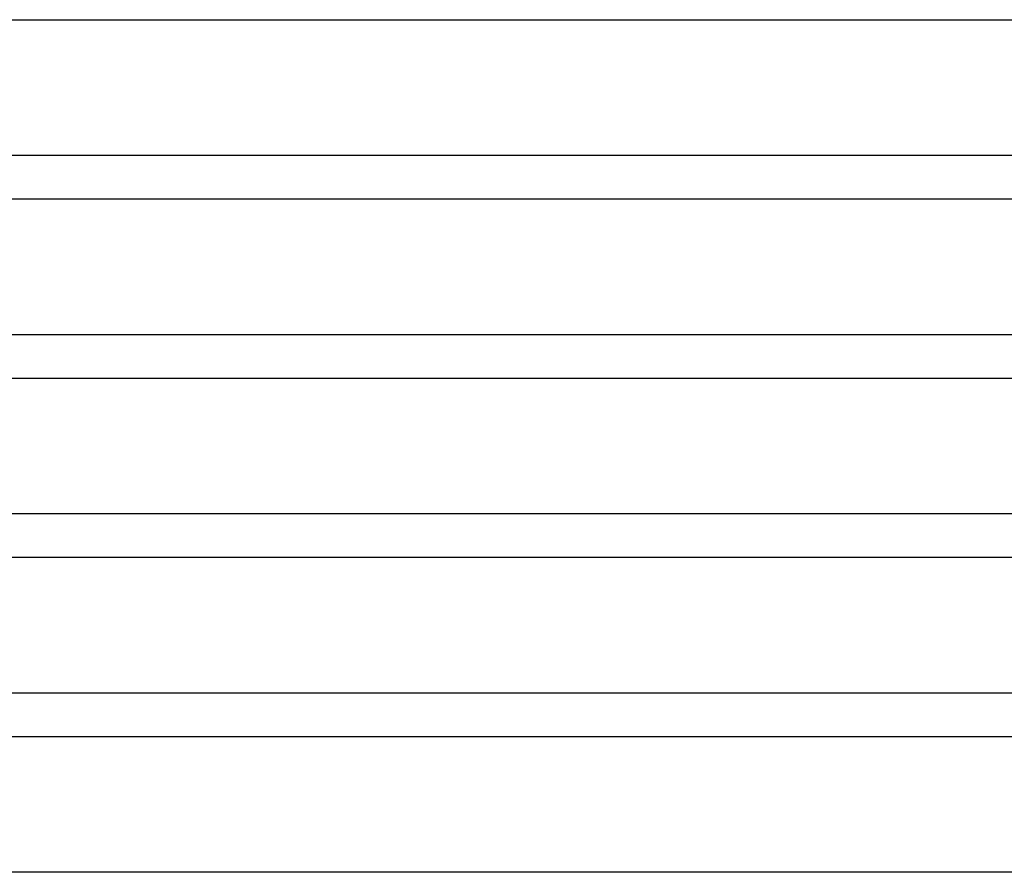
# Model space of a CAD drawing. Header units: millimetres. Extents: x -535 to 535, y -2 to 330.
# Tile 57 of 88: x 77 to 167, y 169 to 248. Entities that reach past the tile are written whole.
import ezdxf

# ---------------------------------------------------------------- set-up
doc = ezdxf.new("R2010")
doc.units = ezdxf.units.MM
doc.layers.add('THICK', color=7, linetype='Continuous')

msp = doc.modelspace()

# ---------------------------------------------------------------- linework, layer by layer
at = {"layer": 'THICK'}
for p, q in [((1.917, 247.5), (247.542, 247.5)), ((361, 235), (0, 235)), ((1.943, 231), (253.888, 231)), ((370, 218.5), (0, 218.5)), ((1.964, 214.5), (260.237, 214.5)), ((379, 202), (0, 202)), ((1.98, 198), (266.59, 198)), ((388, 185.5), (0, 185.5)), ((1.992, 181.5), (272.946, 181.5)), ((397, 169), (0, 169))]:
    msp.add_line(p, q, dxfattribs=at)

doc.saveas('drawing.dxf')
